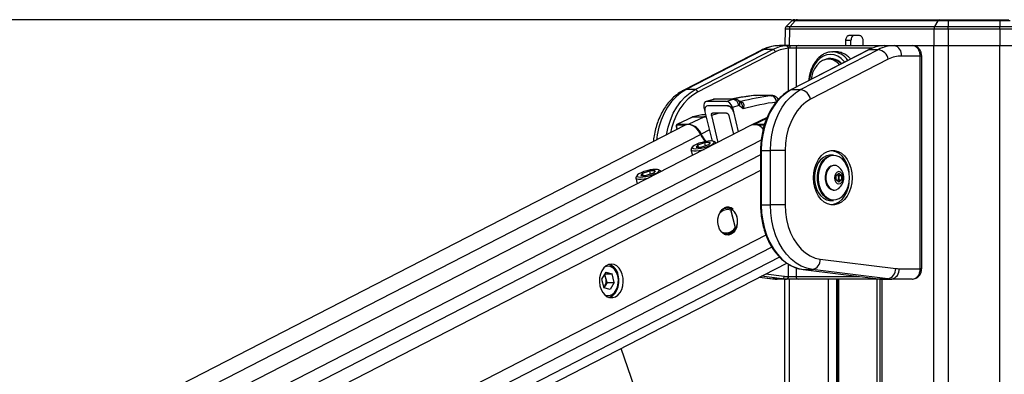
# Paper-space layout '2.5M DUO Surface Plate' of a CAD drawing. Header units: millimetres. Extents: x 20 to 18989, y 40 to 15016.
# Tile 29 of 109: x 6044 to 6803, y 7686 to 7959. Entities that reach past the tile are written whole.
import ezdxf

# ---------------------------------------------------------------- set-up
doc = ezdxf.new("R2010")
doc.units = ezdxf.units.MM
doc.layers.add('COMPONENT_GEOMETRY', color=7, linetype='Continuous')
doc.styles.add('SLDTEXTSTYLE1', font='TXT', dxfattribs={"width": 0.75})
doc.dimstyles.new('SLDDIMSTYLE0', dxfattribs={"dimtxt": 150, "dimasz": 6.604, "dimexe": 0, "dimexo": 0.0625, "dimgap": 37.5, "dimtad": 0, "dimtih": 1, "dimtoh": 1, "dimdec": 0, "dimlfac": 0.5, "dimrnd": 1e-09, "dimzin": 12, "dimdsep": 46, "dimtxsty": 'SLDTEXTSTYLE1', "dimsah": 1, "dimcen": 0.09, "dimadec": 0, "dimazin": 3, "dimtfac": 1, "dimtdec": 0, "dimtofl": 0, "dimtmove": 0, "dimatfit": 3, "dimfxl": 1, "dimfrac": 2, "dimtolj": 1, "dimtzin": 12, "dimarcsym": 0})

# ---------------------------------------------------------------- blocks, each defined once
blk = doc.blocks.new('_D_10')
at = {"layer": 'COMPONENT_GEOMETRY', "color": 7, "ltscale": 2}
for p, q in [((6638.52, 7959.49), (750.75, 7959.49)), ((757.1, 7959.49), (757.1, 5158.05)), ((757.1, 2118.49), (757.1, 4919.93)), ((6459.75, 2118.49), (750.75, 2118.49))]:
    blk.add_line(p, q, dxfattribs=at)
for points in [[(757.1, 7959.49), (756.08, 7952.89), (758.11, 7952.89)], [(757.1, 2118.49), (758.11, 2125.1), (756.08, 2125.1)]]:
    blk.add_solid(points, dxfattribs=at)
at = {"layer": 'COMPONENT_GEOMETRY', "color": 7, "ltscale": 2, "insert": (535.43, 5113.29), "char_height": 150, "attachment_point": 1, "style": 'SLDTEXTSTYLE1'}
blk.add_mtext('2921', dxfattribs=at)

psp = doc.layouts.new('2.5M DUO Surface Plate')

# ---------------------------------------------------------------- linework, layer by layer
at = {"color": 7, "linetype": 'Continuous', "lineweight": 25, "ltscale": 2}
for p, q in [((6638.98, 7958.65), (6634.53, 7954.36)), ((6641.39, 7958.65), (6637.69, 7954.36)), ((6641.39, 7958.65), (6638.98, 7958.65)), ((6641.06, 7959.49), (6643.13, 7959.49)), ((6751.33, 7958.65), (6641.39, 7958.65)), ((6643.13, 7959.49), (6752.48, 7959.49)), ((6751.33, 7958.65), (6748.87, 7954.36)), ((6759.31, 7958.65), (6751.33, 7958.65)), ((6752.48, 7959.49), (6759.31, 7959.49)), ((6759.31, 7959.49), (6799.26, 7959.49)), ((6799.26, 7958.65), (6759.31, 7958.65)), ((6759.31, 7958.65), (6759.31, 7954.36)), ((6799.26, 7959.49), (6806.09, 7959.49)), ((6799.26, 7958.65), (6799.26, 7954.36)), ((6807.25, 7958.65), (6799.26, 7958.65)), ((6633.62, 7952.25), (6633.39, 7939.49)), ((6636.93, 7952.25), (6633.62, 7952.25)), ((6634.53, 7954.36), (6637.69, 7954.36)), ((6636.93, 7952.25), (6636.74, 7939.49)), ((6748.36, 7952.25), (6636.93, 7952.25)), ((6637.69, 7954.36), (6748.87, 7954.36)), ((6748.36, 7952.25), (6748.24, 7939.49)), ((6759.31, 7952.25), (6748.36, 7952.25)), ((6748.87, 7954.36), (6759.31, 7954.36)), ((6759.31, 7954.36), (6799.26, 7954.36)), ((6759.31, 7952.25), (6759.31, 7939.49)), ((6799.26, 7952.25), (6759.31, 7952.25)), ((6799.26, 7954.36), (6809.71, 7954.36)), ((6799.26, 7952.25), (6799.26, 7939.49)), ((6810.22, 7952.25), (6799.26, 7952.25)), ((6680.41, 7939.49), (6680.51, 7943.56)), ((6684.47, 7943.56), (6680.51, 7943.56)), ((6683.34, 7947.49), (6690.79, 7947.49)), ((6684.37, 7939.49), (6684.47, 7943.56)), ((6693.62, 7943.56), (6693.63, 7939.49)), ((6615.52, 7936.07), (6555.54, 7905.2)), ((6617.24, 7936.48), (6557.27, 7905.61)), ((6564.34, 7905.61), (6624.31, 7936.48)), ((6626.21, 7934.6), (6566.24, 7903.73)), ((6624.31, 7936.48), (6617.24, 7936.48)), ((6636.72, 7939.49), (6629.34, 7939.49)), ((6634.75, 7939.44), (6636.72, 7939.49)), ((6637.5, 7937.49), (6636.23, 7937.44)), ((6636.72, 7939.49), (6643.74, 7939.49)), ((6642.18, 7937.49), (6637.5, 7937.49)), ((6698.13, 7936.37), (6638.15, 7905.5)), ((6698.56, 7936.48), (6638.59, 7905.61)), ((6643.74, 7939.49), (6708.56, 7939.49)), ((6645.66, 7905.61), (6705.63, 7936.48)), ((6669.58, 7934.68), (6670.11, 7934.69)), ((6672.94, 7934.69), (6670.11, 7934.69)), ((6698.56, 7936.48), (6705.63, 7936.48)), ((6710.34, 7939.49), (6708.99, 7939.44)), ((6710.34, 7939.49), (6717.72, 7939.49)), ((6717.72, 7939.49), (6731.74, 7939.49)), ((6732.06, 7939.49), (6748.24, 7939.49)), ((6732.21, 7939.49), (6748.24, 7939.49)), ((6748.24, 7939.49), (6759.31, 7939.49)), ((6759.31, 7939.49), (6799.26, 7939.49)), ((6799.26, 7939.49), (6810.34, 7939.49)), ((6713.22, 7928.96), (6653.25, 7898.09)), ((6669.19, 7928.99), (6667.14, 7928.99)), ((6737.84, 7931.49), (6723.38, 7931.49)), ((6737.84, 7767.49), (6737.84, 7931.49)), ((6739.01, 7767.49), (6739.01, 7931.49)), ((6564.34, 7905.61), (6557.27, 7905.61)), ((6638.59, 7905.61), (6645.66, 7905.61)), ((6578.24, 7898.02), (6572.74, 7896.41)), ((6578.91, 7898.12), (6573.42, 7896.51)), ((6588.29, 7896.51), (6573.42, 7896.51)), ((6593.59, 7898.12), (6578.91, 7898.12)), ((6594.46, 7898.25), (6579.79, 7898.25)), ((6588.29, 7896.51), (6593.59, 7898.12)), ((6598.93, 7896.19), (6598, 7896.96)), ((6598.95, 7896.23), (6598.87, 7896.24)), ((6599.59, 7896.31), (6599.62, 7896.31)), ((6609.56, 7900.94), (6609.28, 7900.93)), ((6623.28, 7900.95), (6623.56, 7900.96)), ((6571.11, 7891.77), (6571.8, 7889.11)), ((6571.9, 7888.44), (6577.38, 7865.91)), ((6597.91, 7893.25), (6593.03, 7891.77)), ((6593.03, 7891.77), (6593.89, 7888.42)), ((6593.83, 7888.4), (6597.58, 7873)), ((6601.31, 7890.73), (6598.4, 7893.14)), ((6561.9, 7884.36), (6550.42, 7878.78)), ((6562.31, 7884.45), (6550.83, 7878.87)), ((6570.99, 7884.45), (6559.51, 7878.87)), ((6562.18, 7884.47), (6561.9, 7884.36)), ((6570.99, 7884.45), (6562.31, 7884.45)), ((6562.5, 7884.53), (6571.18, 7884.53)), ((6572.46, 7886.14), (6571.92, 7886.14)), ((6576.84, 7885.57), (6581.86, 7864.92)), ((6590.28, 7885.55), (6593.8, 7871.06)), ((6619.78, 7884.05), (6608.05, 7878.37)), ((6556.73, 7878.12), (5404.92, 7286.19)), ((6607.54, 7878.12), (5429.33, 7272.63)), ((6549.74, 7876.84), (6550.26, 7874.79)), ((6550.83, 7878.87), (6559.51, 7878.87)), ((6580.01, 7864.82), (6578.61, 7865.59)), ((6561.09, 7859.34), (6562.25, 7854.84)), ((6562.1, 7861.35), (6561.25, 7860)), ((6566.34, 7862.96), (6565.03, 7861.22)), ((6565.03, 7861.22), (6569.19, 7861.22)), ((6566.34, 7862.96), (6571.79, 7864.69)), ((6566.78, 7861.22), (6566.34, 7862.96)), ((6574.64, 7862.96), (6569.19, 7861.22)), ((6575.94, 7864.69), (6571.79, 7864.69)), ((6572.42, 7862.25), (6571.79, 7864.69)), ((6575.94, 7864.69), (6574.64, 7862.96)), ((6580.49, 7864.22), (6580.46, 7864.32)), ((6614.74, 7858.62), (6614.74, 7816.68)), ((6615.32, 7858.62), (6615.32, 7816.68)), ((6615.32, 7858.62), (6622.39, 7858.62)), ((6622.39, 7816.68), (6622.39, 7858.62)), ((6633.71, 7858.62), (6622.39, 7858.62)), ((6633.71, 7858.62), (6633.71, 7816.68)), ((6670.9, 7855.15), (6668.64, 7855.15)), ((6523.8, 7841.1), (6529.26, 7842.83)), ((6533.41, 7842.83), (6529.26, 7842.83)), ((6529.89, 7840.39), (6529.26, 7842.83)), ((6533.41, 7842.83), (6532.11, 7841.1)), ((6537.48, 7842.96), (6536.08, 7843.73)), ((6537.96, 7842.36), (6537.93, 7842.46)), ((6671.72, 7847.15), (6671.18, 7847.15)), ((6518.56, 7837.48), (6519.71, 7832.98)), ((6519.57, 7839.49), (6518.71, 7838.14)), ((6523.8, 7841.1), (6522.5, 7839.36)), ((6522.5, 7839.36), (6526.65, 7839.36)), ((6524.25, 7839.36), (6523.8, 7841.1)), ((6532.11, 7841.1), (6526.65, 7839.36)), ((6672.95, 7839.38), (6675.07, 7841.11)), ((6672.95, 7835.92), (6672.95, 7839.38)), ((6675.07, 7834.19), (6672.95, 7835.92)), ((6673.97, 7840.21), (6674.99, 7839.38)), ((6674.99, 7835.92), (6673.97, 7835.09)), ((6674.99, 7839.38), (6677.2, 7839.38)), ((6674.99, 7839.38), (6674.99, 7837.65)), ((6674.99, 7837.65), (6674.99, 7835.92)), ((6674.99, 7835.92), (6677.2, 7835.92)), ((6675.07, 7841.11), (6677.2, 7839.38)), ((6677.2, 7835.92), (6675.07, 7834.19)), ((6677.2, 7839.38), (6677.2, 7835.92)), ((6671.18, 7828.15), (6671.72, 7828.15)), ((6668.64, 7820.15), (6670.9, 7820.15)), ((6589.25, 7814.16), (6586.62, 7814.22)), ((6588.96, 7814.16), (6587.74, 7814.71)), ((6591.7, 7812.72), (6595.24, 7798.95)), ((6595.51, 7798.98), (6591.93, 7812.91)), ((6593.35, 7812.92), (6593.21, 7813)), ((6615.32, 7816.68), (6622.39, 7816.68)), ((6633.71, 7816.68), (6622.39, 7816.68)), ((6596.07, 7799.22), (6596.15, 7799.37)), ((6596.6, 7800.46), (6596.61, 7800.47)), ((6586.62, 7794.14), (6587.82, 7794.17)), ((6660.82, 7774.84), (6718.93, 7767.65)), ((5589.9, 7234.65), (6635.01, 7771.74)), ((6647.47, 7766.88), (6705.59, 7759.69)), ((6647.6, 7766.87), (6647.47, 7766.88)), ((6647.6, 7766.87), (6654.67, 7766.87)), ((6647.6, 7766.87), (6705.71, 7759.68)), ((6712.78, 7759.68), (6654.67, 7766.87)), ((6721.52, 7767.49), (6737.84, 7767.49)), ((6495.4, 7764.69), (6492.2, 7759.3)), ((6492.2, 7759.3), (6493.9, 7752.68)), ((6495.5, 7760.15), (6494.66, 7763.43)), ((6494.68, 7763.46), (6500.3, 7763.46)), ((6495.4, 7764.69), (6500.3, 7763.46)), ((6496.35, 7756.85), (6495.5, 7760.15)), ((6502, 7756.85), (6500.3, 7763.46)), ((6613.99, 7760.94), (6623.9, 7759.71)), ((6631.46, 7759.68), (6624.39, 7759.68)), ((6634.54, 7759.49), (6627.47, 7759.49)), ((6633.39, 7303.68), (6633.39, 7759.49)), ((6634.81, 7759.49), (6634.54, 7759.49)), ((6643.74, 7759.49), (6634.81, 7759.49)), ((6635.96, 7761.49), (6636.23, 7761.49)), ((6636.23, 7761.49), (6642.18, 7761.49)), ((6708.56, 7759.49), (6643.74, 7759.49)), ((6674.33, 7759.49), (6674.33, 7216.94)), ((6705.71, 7759.68), (6705.59, 7759.69)), ((6705.71, 7759.68), (6712.78, 7759.68)), ((6706.75, 7759.49), (6706.75, 6588.56)), ((6708.79, 7759.49), (6708.56, 7759.49)), ((6708.79, 7759.49), (6715.86, 7759.49)), ((6731.74, 7759.49), (6715.86, 7759.49)), ((6494.75, 7754.15), (6493.89, 7752.72)), ((6498.8, 7751.46), (6493.9, 7752.68)), ((6496.35, 7756.85), (6494.75, 7754.15)), ((6496.35, 7756.85), (6502, 7756.85)), ((6502, 7756.85), (6498.8, 7751.46)), ((6581.48, 7491.16), (6507.2, 7706.06))]:
    psp.add_line(p, q, dxfattribs=at)
at = {"color": 8, "linetype": 'Continuous', "lineweight": 25, "ltscale": 2}
for p, q in [((6636.23, 7904.42), (6636.23, 7937.44)), ((6700.75, 7937.49), (6642.18, 7937.49)), ((6642.18, 7937.49), (6642.18, 7907.58)), ((6748.24, 2191.49), (6748.24, 7939.49)), ((6759.31, 7939.49), (6759.31, 2191.49)), ((6799.26, 2191.49), (6799.26, 7939.49)), ((6739.01, 7931.49), (6737.84, 7931.49)), ((6611, 7901.02), (6611.29, 7901.03)), ((6619.47, 7883.32), (6610.32, 7878.87)), ((6549.92, 7876.78), (6550.41, 7874.87)), ((6556.7, 7878.1), (6550.57, 7878.1)), ((6575.3, 7874.48), (6568.98, 7871.22)), ((6610.32, 7878.87), (6617.87, 7878.87)), ((6617.62, 7878.1), (6612.61, 7878.1)), ((6568.58, 7871.01), (5417.26, 7279.34)), ((6615.22, 7866.52), (5443.87, 7264.56)), ((6615.32, 7858.62), (6614.74, 7858.62)), ((6614.74, 7855.17), (5632.67, 7350.48)), ((6614.74, 7843.16), (5648.46, 7346.58)), ((6615.32, 7816.68), (6614.74, 7816.68)), ((6618.92, 7793.35), (5648.2, 7294.49)), ((6623.51, 7783.98), (5525.04, 7219.47)), ((6629.4, 7776.42), (5534.94, 7213.97)), ((6636.23, 7761.49), (6636.23, 7770.95)), ((6642.18, 7768.15), (6642.18, 7761.49)), ((6739.01, 7767.49), (6737.84, 7767.49)), ((6614.04, 7760.96), (6624.39, 7759.68)), ((6631.46, 7759.68), (6615.41, 7761.67)), ((6618.83, 7763.43), (6633, 7761.67)), ((6623.9, 7759.71), (6624.39, 7759.68)), ((6636.74, 7759.49), (6636.74, 7294)), ((6642.18, 7761.49), (6691.02, 7761.49)), ((6667.23, 7212.06), (6667.23, 7759.49)), ((6673.4, 7759.49), (6673.4, 7214.84)), ((6674.92, 7759.49), (6674.92, 7216.94)), ((6704.62, 7216.94), (6704.62, 7759.49)), ((6708.14, 7759.49), (6708.14, 6588.56)), ((6708.52, 7759.49), (6708.56, 7759.49))]:
    psp.add_line(p, q, dxfattribs=at)
at = {"color": 7, "linetype": 'Continuous', "lineweight": 25, "ltscale": 4}
psp.add_line((6589.16, 7893.15), (6589.16, 7893.15), dxfattribs=at)
at = {"color": 7, "linetype": 'Continuous', "lineweight": 25, "ltscale": 2, "flags": 128}
for points in [[(6759.31, 7959.49), (6759.31, 7959.48), (6759.31, 7959.44), (6759.31, 7959.37), (6759.31, 7959.27), (6759.31, 7959.15), (6759.31, 7959.01), (6759.31, 7958.84), (6759.31, 7958.65)], [(6799.26, 7959.49), (6799.26, 7959.48), (6799.26, 7959.44), (6799.26, 7959.37), (6799.26, 7959.27), (6799.26, 7959.15), (6799.26, 7959.01), (6799.26, 7958.84), (6799.26, 7958.65)], [(6759.31, 7952.25), (6759.31, 7952.54), (6759.31, 7952.83), (6759.31, 7953.12), (6759.31, 7953.39), (6759.31, 7953.66), (6759.31, 7953.91), (6759.31, 7954.14), (6759.31, 7954.36)], [(6799.26, 7952.25), (6799.26, 7952.54), (6799.26, 7952.83), (6799.26, 7953.12), (6799.26, 7953.39), (6799.26, 7953.66), (6799.26, 7953.91), (6799.26, 7954.14), (6799.26, 7954.36)], [(6636.72, 7939.49), (6636.87, 7939.45), (6637.02, 7939.34), (6637.15, 7939.15), (6637.27, 7938.91), (6637.37, 7938.6), (6637.44, 7938.26), (6637.48, 7937.88), (6637.5, 7937.49)], [(6698.56, 7936.48), (6698.29, 7936.44), (6698.13, 7936.37)], [(6675.67, 7924.81), (6675.13, 7925.39), (6672.85, 7927.24), (6670.38, 7928.45), (6667.78, 7928.97), (6665.16, 7928.79), (6662.62, 7927.91), (6660.23, 7926.37), (6658.1, 7924.21), (6656.29, 7921.53), (6654.88, 7918.41), (6653.91, 7914.96), (6653.64, 7913.48)], [(6638.59, 7905.61), (6634.63, 7903.17), (6630.91, 7900.07), (6627.48, 7896.36), (6624.4, 7892.08), (6621.72, 7887.3), (6619.46, 7882.09), (6617.67, 7876.54), (6616.37, 7870.72), (6615.59, 7864.71), (6615.32, 7858.62)], [(6622.39, 7858.62), (6622.66, 7864.71), (6623.44, 7870.72), (6624.74, 7876.54), (6626.53, 7882.09), (6628.79, 7887.3), (6631.48, 7892.08), (6634.55, 7896.36), (6637.98, 7900.07), (6641.7, 7903.17), (6645.66, 7905.61)], [(6623.56, 7900.96), (6620.5, 7900.98), (6611.29, 7901.03)], [(6653.25, 7898.09), (6649.57, 7895.78), (6646.14, 7892.79), (6643.03, 7889.17), (6640.29, 7884.99), (6637.98, 7880.32), (6636.14, 7875.26), (6634.8, 7869.88), (6633.98, 7864.3), (6633.71, 7858.62)], [(6562.5, 7884.53), (6562.23, 7884.49), (6562.18, 7884.47)], [(6568.58, 7871.01), (6567.21, 7873.45), (6565.47, 7875.55), (6563.5, 7877.19), (6561.41, 7878.25), (6559.35, 7878.67), (6557.44, 7878.41), (6556.73, 7878.12)], [(6576.34, 7865.96), (6574.35, 7865.84), (6572.04, 7865.48), (6569.62, 7864.92), (6567.26, 7864.2), (6565.16, 7863.38), (6563.5, 7862.53), (6562.4, 7861.71), (6561.96, 7860.99), (6562.2, 7860.43), (6563.12, 7860.07), (6564.64, 7859.95), (6566.63, 7860.07), (6568.93, 7860.43), (6571.36, 7860.99), (6573.72, 7861.71), (6575.82, 7862.53), (6577.48, 7863.38), (6578.58, 7864.2), (6579.02, 7864.92), (6578.77, 7865.48), (6577.85, 7865.84), (6576.34, 7865.96)], [(6561.25, 7860), (6561.17, 7859.86), (6561.16, 7859.18), (6561.87, 7858.69), (6563.23, 7858.44), (6565.16, 7858.44), (6567.5, 7858.69), (6570.09, 7859.18), (6571.2, 7859.44)], [(6580.48, 7864.21), (6580.13, 7864.75), (6580.01, 7864.82)], [(6685.33, 7837.65), (6685.07, 7833.79), (6684.32, 7830.06), (6683.1, 7826.6), (6681.45, 7823.5), (6679.43, 7820.89), (6677.1, 7818.85), (6674.54, 7817.45), (6671.85, 7816.74), (6669.11, 7816.74), (6666.41, 7817.45), (6663.86, 7818.85), (6661.53, 7820.89), (6659.5, 7823.5), (6657.85, 7826.6), (6656.63, 7830.06), (6655.88, 7833.79), (6655.63, 7837.65), (6655.88, 7841.51), (6656.63, 7845.24), (6657.85, 7848.71), (6659.5, 7851.8), (6661.53, 7854.41), (6663.86, 7856.45), (6666.41, 7857.85), (6669.11, 7858.56), (6671.85, 7858.56), (6674.54, 7857.85), (6677.1, 7856.45), (6679.43, 7854.41), (6681.45, 7851.8), (6683.1, 7848.71), (6684.32, 7845.24), (6685.07, 7841.51), (6685.33, 7837.65)], [(6669.42, 7858.6), (6669.73, 7858.56), (6672.42, 7857.85), (6674.98, 7856.45), (6677.31, 7854.41), (6679.33, 7851.8), (6680.98, 7848.71), (6682.2, 7845.24), (6682.9, 7841.86)], [(6668.64, 7855.15), (6668.01, 7855.13), (6665.54, 7854.59), (6663.19, 7853.36), (6661.06, 7851.49), (6659.25, 7849.05), (6657.82, 7846.14), (6656.83, 7842.89), (6656.33, 7839.42), (6656.33, 7835.88), (6656.83, 7832.41), (6657.82, 7829.16), (6659.25, 7826.25), (6661.06, 7823.81), (6663.19, 7821.94), (6665.54, 7820.71), (6668.01, 7820.17), (6668.64, 7820.15)], [(6670.9, 7820.15), (6670.28, 7820.17), (6667.8, 7820.71), (6665.45, 7821.94), (6663.33, 7823.81), (6661.51, 7826.25), (6660.08, 7829.16), (6659.1, 7832.41), (6658.59, 7835.88), (6658.59, 7839.42), (6659.1, 7842.89), (6660.08, 7846.14), (6661.51, 7849.05), (6663.33, 7851.49), (6665.45, 7853.36), (6667.8, 7854.59), (6670.28, 7855.13), (6670.9, 7855.15)], [(6683.28, 7837.65), (6683.03, 7841.09), (6682.3, 7844.39), (6681.11, 7847.42), (6679.52, 7850.04), (6677.58, 7852.16), (6675.38, 7853.69), (6673.02, 7854.55), (6670.57, 7854.73), (6668.15, 7854.21), (6665.86, 7853), (6663.78, 7851.17), (6662.01, 7848.79), (6660.61, 7845.95), (6659.65, 7842.77), (6659.16, 7839.38), (6659.16, 7835.92), (6659.65, 7832.53), (6660.61, 7829.35), (6662.01, 7826.51), (6663.78, 7824.13), (6665.86, 7822.3), (6668.15, 7821.1), (6670.57, 7820.57), (6673.02, 7820.75), (6675.38, 7821.62), (6677.58, 7823.14), (6679.52, 7825.26), (6681.11, 7827.88), (6682.3, 7830.91), (6683.03, 7834.21), (6683.28, 7837.65)], [(6533.8, 7844.1), (6531.81, 7843.98), (6529.51, 7843.63), (6527.08, 7843.07), (6524.72, 7842.35), (6522.63, 7841.52), (6520.96, 7840.67), (6519.87, 7839.85), (6519.42, 7839.13), (6519.67, 7838.57), (6520.59, 7838.21), (6522.11, 7838.09), (6524.1, 7838.21), (6526.4, 7838.57), (6528.83, 7839.13), (6531.19, 7839.85), (6533.28, 7840.67), (6534.95, 7841.52), (6536.04, 7842.35), (6536.49, 7843.07), (6536.24, 7843.63), (6535.32, 7843.98), (6533.8, 7844.1)], [(6537.95, 7842.35), (6537.6, 7842.89), (6537.48, 7842.96)], [(6671.18, 7847.15), (6670.73, 7847.13), (6668.94, 7846.6), (6667.31, 7845.41), (6665.97, 7843.65), (6665.02, 7841.44), (6664.53, 7838.94), (6664.53, 7836.36), (6665.02, 7833.87), (6665.97, 7831.66), (6667.31, 7829.89), (6668.94, 7828.7), (6670.73, 7828.17), (6671.18, 7828.15)], [(6675.1, 7845.87), (6674.81, 7846.09), (6673.09, 7846.95), (6671.26, 7847.13), (6669.47, 7846.6), (6667.85, 7845.41), (6666.51, 7843.65), (6665.56, 7841.44), (6665.07, 7838.94), (6665.07, 7836.36), (6665.56, 7833.87), (6666.51, 7831.66), (6667.85, 7829.89), (6669.47, 7828.7), (6671.26, 7828.17), (6673.09, 7828.35), (6674.81, 7829.22), (6675.1, 7829.44)], [(6678.43, 7837.65), (6678.18, 7839.47), (6677.45, 7841.01), (6676.36, 7842.04), (6675.07, 7842.4), (6673.79, 7842.04), (6672.7, 7841.01), (6671.97, 7839.47), (6671.72, 7837.65), (6671.97, 7835.83), (6672.7, 7834.29), (6673.79, 7833.26), (6675.07, 7832.9), (6676.36, 7833.26), (6677.45, 7834.29), (6678.18, 7835.83), (6678.43, 7837.65)], [(6518.71, 7838.14), (6518.64, 7838), (6518.63, 7837.32), (6519.33, 7836.84), (6520.7, 7836.59), (6522.62, 7836.59), (6524.97, 7836.84), (6527.55, 7837.32), (6528.67, 7837.59)], [(6682.9, 7833.44), (6682.2, 7830.06), (6680.98, 7826.6), (6679.33, 7823.5), (6677.31, 7820.89), (6674.98, 7818.85), (6672.42, 7817.45), (6669.73, 7816.74), (6669.42, 7816.7)], [(6596.37, 7799.65), (6596.36, 7799.61), (6595.29, 7797.23), (6593.82, 7795.33), (6592.05, 7794.03), (6590.1, 7793.42), (6588.11, 7793.55), (6586.21, 7794.39), (6584.53, 7795.91), (6583.18, 7797.99), (6582.26, 7800.49), (6581.83, 7803.24), (6581.92, 7806.06), (6582.52, 7808.75), (6583.59, 7811.13), (6585.06, 7813.03), (6586.83, 7814.33)], [(6593.23, 7812.98), (6593.29, 7812.97), (6593.35, 7812.95), (6593.4, 7812.9), (6593.43, 7812.85), (6593.45, 7812.78), (6593.45, 7812.71), (6593.44, 7812.63), (6593.41, 7812.54)], [(6615.32, 7816.68), (6615.59, 7810.52), (6616.4, 7804.44), (6617.73, 7798.56), (6619.56, 7792.95), (6621.87, 7787.71), (6624.61, 7782.9), (6627.76, 7778.61), (6631.25, 7774.91), (6635.04, 7771.84), (6639.07, 7769.45), (6643.28, 7767.79), (6647.6, 7766.87)], [(6654.67, 7766.87), (6650.35, 7767.79), (6646.14, 7769.45), (6642.11, 7771.84), (6638.32, 7774.91), (6634.83, 7778.61), (6631.68, 7782.9), (6628.94, 7787.71), (6626.63, 7792.95), (6624.8, 7798.56), (6623.47, 7804.44), (6622.66, 7810.52), (6622.39, 7816.68)], [(6633.71, 7816.68), (6633.98, 7811.03), (6634.78, 7805.49), (6636.11, 7800.15), (6637.93, 7795.11), (6640.21, 7790.46), (6642.91, 7786.28), (6645.99, 7782.66), (6649.38, 7779.66), (6653.03, 7777.33), (6656.86, 7775.71), (6660.82, 7774.84)], [(6587.74, 7793.65), (6588.65, 7794.03), (6589.39, 7794.47)], [(6502.86, 7745.85), (6504.77, 7747.21), (6506.4, 7749.15), (6507.68, 7751.57), (6508.52, 7754.34), (6508.9, 7757.31), (6508.77, 7760.32), (6508.16, 7763.22), (6507.1, 7765.83), (6505.63, 7768.03), (6503.85, 7769.69), (6501.84, 7770.72), (6499.72, 7771.07), (6497.6, 7770.72), (6495.6, 7769.69), (6493.81, 7768.04), (6492.35, 7765.84), (6491.28, 7763.23), (6490.67, 7760.34), (6490.54, 7757.32), (6490.91, 7754.35), (6491.76, 7751.58), (6493.03, 7749.16), (6494.66, 7747.22), (6496.57, 7745.86), (6498.65, 7745.16), (6500.78, 7745.16), (6502.86, 7745.85)], [(6504.68, 7761.97), (6503.76, 7764.51), (6502.42, 7766.65), (6500.74, 7768.25), (6498.84, 7769.21), (6496.83, 7769.47), (6494.83, 7769.01), (6494.68, 7768.95)], [(6494.68, 7747.2), (6496.37, 7746.72), (6498.39, 7746.82), (6500.33, 7747.62), (6502.06, 7749.09), (6503.49, 7751.11), (6504.51, 7753.58), (6505.07, 7756.32), (6505.13, 7759.18), (6504.68, 7761.97)], [(6497.85, 7745.35), (6498.6, 7745.62), (6500.56, 7746.81), (6502.28, 7748.61), (6503.65, 7750.92), (6504.61, 7753.62), (6505.1, 7756.56), (6505.1, 7759.58), (6504.61, 7762.51)], [(6498.02, 7745.3), (6498.96, 7745.62), (6500.92, 7746.81), (6502.63, 7748.61), (6504, 7750.92), (6504.96, 7753.62), (6505.45, 7756.56), (6505.46, 7759.58), (6504.96, 7762.51)]]:
    psp.add_lwpolyline(points, dxfattribs=at)
at = {"color": 8, "linetype": 'Continuous', "lineweight": 25, "ltscale": 2, "flags": 128}
for points in [[(6615.52, 7936.07), (6616.18, 7936.33), (6617.24, 7936.48)], [(6708.56, 7939.49), (6708.32, 7939.45), (6708.13, 7939.36)], [(6679.59, 7926.83), (6679.24, 7927.26), (6676.9, 7929.58), (6674.31, 7931.29), (6671.55, 7932.34), (6668.7, 7932.69), (6665.85, 7932.34), (6663.09, 7931.29), (6660.5, 7929.58), (6658.15, 7927.26), (6656.13, 7924.4), (6654.49, 7921.09), (6653.28, 7917.43), (6652.54, 7913.52), (6652.47, 7912.87)], [(6557.27, 7905.61), (6553.31, 7903.17), (6549.59, 7900.07), (6546.17, 7896.36), (6543.09, 7892.08), (6540.4, 7887.3), (6538.14, 7882.09), (6536.35, 7876.54), (6535.06, 7870.72), (6534.47, 7866.67)], [(6542.11, 7870.6), (6542.13, 7870.72), (6543.43, 7876.54), (6545.22, 7882.09), (6547.47, 7887.3), (6550.16, 7892.08), (6553.24, 7896.36), (6556.66, 7900.07), (6560.38, 7903.17), (6564.34, 7905.61)], [(6566.24, 7903.73), (6562.44, 7901.39), (6558.87, 7898.41), (6555.58, 7894.85), (6552.62, 7890.74), (6550.04, 7886.15), (6547.88, 7881.16), (6546.16, 7875.82), (6545.3, 7872.24)], [(6555.54, 7905.2), (6556.2, 7905.46), (6557.27, 7905.61)], [(6638.59, 7905.61), (6638.32, 7905.57), (6638.15, 7905.5)], [(6578.24, 7898.02), (6578.25, 7898.03), (6578.91, 7898.12)], [(6562.31, 7884.45), (6562.04, 7884.41), (6561.9, 7884.36)], [(6583.02, 7887.46), (6580.92, 7886.85), (6576.84, 7885.57)], [(6549.92, 7876.78), (6549.84, 7876.79), (6549.79, 7876.8), (6549.75, 7876.82), (6549.74, 7876.84)], [(6596.61, 7800.47), (6596.61, 7800.48), (6596.6, 7800.51), (6596.58, 7800.54), (6596.53, 7800.57), (6596.48, 7800.61)]]:
    psp.add_lwpolyline(points, dxfattribs=at)
at = {"color": 7, "linetype": 'Continuous', "lineweight": 25, "ltscale": 4}
for centre, radius, start, end in [((6641.06, 7956.49), 3, 90, 134), ((6643.17, 7957.19), 2.3, 91.10968, 140.6669), ((6752.64, 7958.07), 1.43, 96.11263, 156.11338), ((6636.62, 7952.2), 3, 134, 179), ((6640.23, 7952.24), 3.31, 140.30249, 179.89083), ((6752.77, 7952.3), 4.41, 152.24584, 180.67078), ((6629.48, 7913.16), 26.34, 90.31645, 117.68877), ((6636.64, 7912.89), 26.61, 94.08153, 117.5998), ((6623.92, 7934.18), 2.33, 10.32103, 80.2458), ((6638.05, 7911.95), 25.55, 94.08372, 117.5968), ((6634.38, 7937.62), 1.85, 354.41657, 78.6695), ((6643.99, 7937.69), 1.82, 97.87973, 186.14014), ((6710.89, 7912.89), 26.61, 94.08153, 117.5998), ((6717.87, 7913.16), 26.34, 90.31645, 117.68877), ((6704.05, 7927.29), 9.32, 10.32077, 80.24258), ((6716.31, 7932.49), 7.14, 351.94978, 78.57809), ((6668.74, 7918.44), 11.17, 40.13627, 118.24654), ((6668.97, 7917.88), 11.12, 43.44735, 88.86507), ((6723.5, 7909.37), 22.12, 90.31609, 117.6858), ((6563.95, 7903.31), 2.33, 10.31694, 80.24231), ((6644.08, 7896.42), 9.32, 10.31978, 80.24168), ((6592.69, 7892.97), 5.23, 3.1414, 80.13188), ((6622.36, 7896.18), 4.76, 356.67852, 79.19826), ((6563.06, 7882.91), 1.71, 109.17744, 115.8628), ((6571.96, 7857.55), 28.59, 90.06456, 109.32234), ((6571.74, 7882.91), 1.71, 109.17744, 115.8628), ((6551.22, 7878.31), 0.681, 124.54681, 198.12806), ((6557.86, 7867.13), 11.85, 20.17066, 81.96629), ((6610.13, 7870.48), 8.06, 33.9195, 108.73356), ((6610.25, 7873.8), 5.07, 89.29358, 118.35518), ((6589.91, 7880.75), 23.45, 204.53739, 220.58611), ((6590.3, 7880.95), 23.43, 204.53059, 220.95735), ((6668.35, 7837.65), 10.63, 0, 50.61067), ((6671.6, 7837.79), 3.39, 357.68577, 45.66996), ((6671.6, 7837.51), 3.39, 314.32065, 2.32362), ((6668.35, 7837.65), 10.63, 309.38933, 0), ((6589.45, 7809.11), 5.84, 45.96281, 116.68549), ((6591.3, 7812.44), 0.788, 37.05194, 46.83529), ((6585.06, 7804.19), 12, 341.70471, 47.11645), ((6585.66, 7804.19), 11.4, 341.70392, 47.11726), ((6594.8, 7799.03), 0.707, 343.4541, 355.36358), ((6653.18, 7774.38), 7.65, 281.21043, 3.47556), ((6494.08, 7760.82), 10.67, 9.1454, 69.31368), ((6494.49, 7760.85), 10.6, 9.02097, 70.55331), ((6711.29, 7767.19), 7.65, 281.21423, 3.47342), ((6714.45, 7766.49), 7.14, 281.42191, 8.05022), ((6721.52, 7788.5), 21.01, 262.93007, 270.00695), ((6489.13, 7758.61), 6.55, 13.59016, 38.7963), ((6487.66, 7758.09), 8.1, 330.9596, 14.78363), ((6627.48, 7784.6), 25.11, 262.94213, 269.99154), ((6631.09, 7761.56), 1.91, 281.21386, 3.47555), ((6634.55, 7784.6), 25.11, 262.94213, 269.99154), ((6635.96, 7785.56), 24.07, 262.93694, 269.99746), ((6634.19, 7761.24), 1.79, 281.42722, 8.04662), ((6634.46, 7761.24), 1.79, 281.42722, 8.04662), ((6643.99, 7761.3), 1.82, 173.85986, 262.12027), ((6708.79, 7784.6), 25.11, 262.94213, 269.99154), ((6715.87, 7784.6), 25.11, 262.94213, 269.99154), ((6490.26, 7756.76), 5.19, 313.36126, 329.81786)]:
    psp.add_arc(centre, radius, start, end, dxfattribs=at)
at = {"color": 8, "linetype": 'Continuous', "lineweight": 25, "ltscale": 4}
for centre, radius, start, end in [((6669.35, 7919.05), 15.66, 35.41908, 87.20217), ((6629.29, 7727.92), 174.14, 96.50451, 102.01451), ((6595.55, 7894.77), 3.29, 330.26928, 41.91199), ((6598.93, 7898.78), 2.55, 269.95652, 284.85315), ((6598.97, 7898.7), 2.47, 269.32787, 285.06812), ((6559.73, 7878.46), 0.466, 117.79064, 153.20949), ((6610.53, 7878.46), 0.466, 117.79064, 153.20949), ((6565.16, 7878.66), 8.37, 294.12601, 297.19759)]:
    psp.add_arc(centre, radius, start, end, dxfattribs=at)
at = {"color": 7, "linetype": 'Continuous', "lineweight": 25, "ltscale": 4}
for centre, major_axis, ratio, start_param, end_param in [((6574.65, 7891.76), (-2.29, 4.5), 0.658484, 5.96037, 7.529025), ((6579.79, 7892.25), (0.01, 6), 0.709052, 0.000954, 0.209054), ((6589.5, 7891.76), (-2.26, 4.5), 0.660421, 4.394242, 5.962897), ((6643.01, 7571.92), (-2.37, 330.01), 0.696015, 0.07577, 0.179849), ((6646.6, 7571.95), (-2.4, 325.01), 0.695666, 0.075621, 0.191007), ((3392.97, 7598.44), (13171.42, -0.17), 0.023694, 1.323018, 1.323979), ((5330.9, 7582.63), (13370.59, -1.77), 0.02334, 1.476554, 1.477671), ((5102.52, 7584.49), (13371.26, 3.57), 0.023198, 1.459379, 1.460498), ((6646.6, 7571.95), (-2.4, 325.01), 0.695666, 0.224629, 0.224902), ((6598.06, 7892.28), (-0.008, 1), 0.695413, 5.753669, 6.485882), ((5330.9, 7582.63), (13127.49, -1.74), 0.02334, 1.47486, 1.475672), ((6550.91, 7876.78), (-0.64, 1.25), 0.664507, 5.95419, 7.524986)]:
    psp.add_ellipse(centre, major_axis=major_axis, ratio=ratio, start_param=start_param, end_param=end_param, dxfattribs=at)
at = {"color": 8, "linetype": 'Continuous', "lineweight": 25, "ltscale": 4}
for centre, major_axis, ratio, start_param, end_param in [((6594.47, 7892.25), (-0.01, 6), 0.705161, 0.001221, 0.207162), ((-6782.92, 7681.47), (17804.24, 139.52), 0.009365, 0.720166, 0.720235), ((6551.31, 7876.99), (-0.9, 1.79), 0.665803, 5.958546, 6.312566), ((6588.78, 7804.05), (3.91, 8.29), 0.894207, 0.129888, 1.244206), ((6588.78, 7804.05), (3.91, 8.29), 0.894207, 3.088966, 4.508097)]:
    psp.add_ellipse(centre, major_axis=major_axis, ratio=ratio, start_param=start_param, end_param=end_param, dxfattribs=at)
at = {"color": 7, "linetype": 'Continuous', "lineweight": 25, "ltscale": 2}
for points, knots in [([(6680.51, 7943.56), (6680.55, 7944.01), (6680.63, 7944.91), (6681.14, 7946.09), (6681.87, 7946.98), (6682.64, 7947.43), (6683.15, 7947.47), (6683.34, 7947.49)], [0, 0, 0, 0, 0.217032, 0.434111, 0.65113, 0.868187, 1, 1, 1, 1]), ([(6687.3, 7947.49), (6686.98, 7947.45), (6686.35, 7947.36), (6685.51, 7946.67), (6684.88, 7945.65), (6684.54, 7944.55), (6684.49, 7943.83), (6684.47, 7943.56)], [0, 0, 0, 0, 0.217099, 0.43421, 0.651279, 0.868329, 1, 1, 1, 1]), ([(6690.79, 7947.49), (6691.12, 7947.45), (6691.76, 7947.36), (6692.61, 7946.67), (6693.25, 7945.65), (6693.58, 7944.55), (6693.61, 7943.83), (6693.62, 7943.56)], [0, 0, 0, 0, 0.217098, 0.434208, 0.651278, 0.868329, 1, 1, 1, 1]), ([(6629.34, 7939.49), (6628.46, 7939.47), (6626.15, 7939.41), (6622.45, 7938.76), (6618.71, 7937.6), (6616.46, 7936.52), (6615.52, 7936.07)], [0, 0, 0, 0, 0.185339, 0.485254, 0.785404, 1, 1, 1, 1]), ([(6669.54, 7934.63), (6668.73, 7934.58), (6666.95, 7934.45), (6664.28, 7933.5), (6661.59, 7931.98), (6659.12, 7929.87), (6656.92, 7927.26), (6655.05, 7924.19), (6653.54, 7920.75), (6652.49, 7917.02), (6651.94, 7914.25), (6651.87, 7912.74), (6651.87, 7912.56)], [0, 0, 0, 0, 0.089963, 0.199168, 0.308919, 0.419775, 0.531779, 0.644624, 0.757933, 0.871411, 0.984905, 1, 1, 1, 1]), ([(6684.17, 7929.19), (6683.64, 7929.76), (6682.3, 7931.22), (6679.83, 7932.89), (6676.91, 7934.16), (6674.57, 7934.72), (6673.26, 7934.63), (6672.95, 7934.61)], [0, 0, 0, 0, 0.163847, 0.416072, 0.668289, 0.920193, 1, 1, 1, 1]), ([(6737.84, 7931.49), (6737.77, 7932.38), (6737.64, 7934.16), (6736.61, 7936.54), (6735.09, 7938.35), (6733.36, 7939.34), (6732.21, 7939.45), (6731.74, 7939.49)], [0, 0, 0, 0, 0.212247, 0.424029, 0.636454, 0.850955, 1, 1, 1, 1]), ([(6739, 7931.49), (6739.01, 7931.52), (6739.07, 7932.3), (6738.76, 7933.88), (6737.88, 7936.01), (6736.46, 7937.74), (6734.71, 7938.88), (6733.1, 7939.47), (6732.09, 7939.42), (6731.74, 7939.41)], [0, 0, 0, 0, 0.0076161, 0.1935193, 0.3833411, 0.5751629, 0.7441589, 0.9103236, 1, 1, 1, 1]), ([(6555.54, 7905.2), (6554.76, 7904.77), (6552.66, 7903.63), (6549.43, 7901.29), (6545.95, 7898.09), (6542.77, 7894.37), (6539.92, 7890.19), (6537.44, 7885.59), (6535.37, 7880.65), (6533.75, 7875.42), (6532.6, 7870.33), (6532.22, 7866.95), (6532.04, 7865.43)], [0, 0, 0, 0, 0.0614122, 0.1648574, 0.2691838, 0.3747769, 0.481378, 0.5886723, 0.6963637, 0.8042276, 0.9121175, 1, 1, 1, 1]), ([(6638.15, 7905.5), (6637.47, 7905.13), (6635.53, 7904.08), (6632.48, 7901.89), (6629.1, 7898.78), (6626, 7895.16), (6623.21, 7891.08), (6620.76, 7886.58), (6618.7, 7881.72), (6617.04, 7876.58), (6615.81, 7871.2), (6615.02, 7865.67), (6614.76, 7861.45), (6614.74, 7859.1), (6614.74, 7858.62)], [0, 0, 0, 0, 0.0496555, 0.1415494, 0.2337091, 0.3261919, 0.4189011, 0.5117451, 0.6046625, 0.6975958, 0.7905221, 0.883443, 0.9763604, 1, 1, 1, 1]), ([(6579.78, 7898.18), (6579.45, 7898.19), (6578.92, 7898.21), (6578.42, 7898.07), (6578.24, 7898.02)], [0, 0, 0, 0, 0.641927, 1, 1, 1, 1]), ([(6609.27, 7900.93), (6607.42, 7900.69), (6602.09, 7900.02), (6596.61, 7899.15), (6593, 7898.29), (6592.83, 7898.25)], [0, 0, 0, 0, 0.337167, 0.968824, 1, 1, 1, 1]), ([(6598, 7896.96), (6597.67, 7897.2), (6596.85, 7897.78), (6595.6, 7898.25), (6594.73, 7898.18), (6594.44, 7898.16)], [0, 0, 0, 0, 0.322611, 0.779906, 1, 1, 1, 1]), ([(6599.62, 7896.31), (6599.98, 7896.25), (6600.73, 7896.12), (6601.45, 7895.21), (6601.81, 7893.89), (6601.75, 7892.35), (6601.48, 7891.25), (6601.32, 7890.75), (6601.31, 7890.73)], [0, 0, 0, 0, 0.184504, 0.375522, 0.581518, 0.809312, 0.99434, 1, 1, 1, 1]), ([(6611.29, 7901.03), (6611.27, 7901.03), (6611.03, 7901.04), (6610.57, 7901.02), (6609.87, 7900.99), (6609.48, 7900.95), (6609.28, 7900.93)], [0, 0, 0, 0, 0.028109, 0.381516, 0.687044, 1, 1, 1, 1]), ([(6611, 7901.02), (6610.95, 7901.02), (6610.83, 7901.02), (6610.55, 7901.01), (6610.2, 7900.99), (6609.84, 7900.97), (6609.66, 7900.95), (6609.56, 7900.94)], [0, 0, 0, 0, 0.108679, 0.323224, 0.545585, 0.772499, 1, 1, 1, 1]), ([(6623.26, 7900.86), (6623.31, 7900.87), (6623.44, 7900.88), (6623.55, 7900.91), (6623.57, 7900.93), (6623.49, 7900.94), (6623.34, 7900.94), (6623.28, 7900.95)], [0, 0, 0, 0, 0.155533, 0.374179, 0.585497, 0.793017, 1, 1, 1, 1]), ([(6628.4, 7897.82), (6628.26, 7898.15), (6627.96, 7898.87), (6627.15, 7899.72), (6626.25, 7900.35), (6625.39, 7900.71), (6624.64, 7900.89), (6624.03, 7900.95), (6623.63, 7900.96), (6623.39, 7900.96), (6623.32, 7900.96)], [0, 0, 0, 0, 0.1623781, 0.3580472, 0.5264388, 0.6690387, 0.7847539, 0.8785838, 0.9609996, 1, 1, 1, 1]), ([(6574.29, 7893.18), (6573.9, 7893.13), (6573.14, 7893.03), (6572.28, 7892.22), (6571.77, 7891.02), (6571.66, 7889.69), (6571.83, 7888.8), (6571.9, 7888.44)], [0, 0, 0, 0, 0.213271, 0.426541, 0.640057, 0.854442, 1, 1, 1, 1]), ([(6593.83, 7888.4), (6593.66, 7888.94), (6593.32, 7890.01), (6592.36, 7891.43), (6591.2, 7892.51), (6590.08, 7893.07), (6589.41, 7893.12), (6589.16, 7893.15)], [0, 0, 0, 0, 0.216365, 0.432742, 0.648401, 0.862965, 1, 1, 1, 1]), ([(6589.16, 7893.15), (6589.56, 7893.09), (6590.38, 7892.99), (6591.64, 7892.18), (6592.74, 7890.99), (6593.51, 7889.66), (6593.78, 7888.78), (6593.89, 7888.42)], [0, 0, 0, 0, 0.213182, 0.42636, 0.639916, 0.854774, 1, 1, 1, 1]), ([(6576.84, 7885.57), (6576.81, 7885.79), (6576.73, 7886.22), (6576.84, 7886.79), (6577.1, 7887.22), (6577.44, 7887.44), (6577.69, 7887.46), (6577.8, 7887.47)], [0, 0, 0, 0, 0.215883, 0.431804, 0.647011, 0.8611, 1, 1, 1, 1]), ([(6588.41, 7887.45), (6588.57, 7887.43), (6588.9, 7887.38), (6589.4, 7887.06), (6589.84, 7886.58), (6590.14, 7886.05), (6590.24, 7885.69), (6590.28, 7885.55)], [0, 0, 0, 0, 0.213688, 0.427368, 0.641276, 0.856185, 1, 1, 1, 1]), ([(6550.36, 7878.73), (6550.24, 7878.65), (6549.97, 7878.48), (6549.73, 7878.02), (6549.63, 7877.45), (6549.7, 7877.04), (6549.74, 7876.84)], [0, 0, 0, 0, 0.207337, 0.459605, 0.73251, 1, 1, 1, 1]), ([(6593.23, 7812.98), (6592.61, 7813.3), (6591.09, 7814.07), (6588.36, 7814.35), (6586.45, 7813.68), (6585.5, 7813.34)], [0, 0, 0, 0, 0.261749, 0.637348, 1, 1, 1, 1]), ([(6591.84, 7813.01), (6591.8, 7812.92), (6591.76, 7812.82), (6591.7, 7812.73), (6591.7, 7812.72)], [0, 0, 0, 0, 0.971498, 1, 1, 1, 1]), ([(6591.7, 7812.72), (6591.7, 7812.73), (6591.79, 7812.79), (6591.86, 7812.85), (6591.93, 7812.91)], [0, 0, 0, 0, 0.028602, 1, 1, 1, 1]), ([(6591.93, 7812.91), (6591.95, 7812.93), (6592, 7812.99), (6592.2, 7813.04), (6592.65, 7813), (6593.09, 7812.78), (6593.38, 7812.57), (6593.41, 7812.54)], [0, 0, 0, 0, 0.0453475, 0.1256376, 0.3756754, 0.9241038, 1, 1, 1, 1]), ([(6593.23, 7812.98), (6593.2, 7813.01), (6593.07, 7813.13), (6592.93, 7813.2), (6592.82, 7813.25)], [0, 0, 0, 0, 0.235488, 1, 1, 1, 1]), ([(6614.74, 7816.68), (6614.75, 7815.69), (6614.79, 7812.82), (6615.2, 7808.1), (6616.11, 7802.6), (6617.46, 7797.28), (6619.23, 7792.2), (6621.41, 7787.43), (6623.96, 7783.03), (6626.86, 7779.05), (6630.07, 7775.55), (6633.55, 7772.58), (6637.22, 7770.15), (6639.8, 7769.04), (6641.08, 7768.5)], [0, 0, 0, 0, 0.045987, 0.132862, 0.219792, 0.306751, 0.393752, 0.480796, 0.567876, 0.654957, 0.741984, 0.828883, 0.915545, 1, 1, 1, 1]), ([(6586.68, 7794.32), (6586.91, 7794.26), (6588.13, 7793.96), (6590.52, 7794.55), (6593.45, 7796.06), (6594.87, 7797.9), (6595.56, 7798.81)], [0, 0, 0, 0, 0.071726, 0.379796, 0.6966105, 1, 1, 1, 1]), ([(6595.51, 7798.98), (6595.43, 7798.97), (6595.34, 7798.96), (6595.24, 7798.95), (6595.24, 7798.95)], [0, 0, 0, 0, 0.971356, 1, 1, 1, 1]), ([(6595.24, 7798.95), (6595.24, 7798.95), (6595.33, 7798.9), (6595.41, 7798.87), (6595.48, 7798.83)], [0, 0, 0, 0, 0.028664, 1, 1, 1, 1]), ([(6595.48, 7798.83), (6595.51, 7798.82), (6595.62, 7798.78), (6595.77, 7798.84), (6595.99, 7799.05), (6596.16, 7799.27), (6596.21, 7799.49), (6596.22, 7799.5)], [0, 0, 0, 0, 0.1029284, 0.3129319, 0.4986562, 0.9743778, 1, 1, 1, 1]), ([(6596.48, 7800.61), (6596.38, 7800.31), (6596.21, 7799.81), (6595.93, 7799.32), (6595.73, 7799.09), (6595.61, 7798.98), (6595.53, 7798.98), (6595.51, 7798.98)], [0, 0, 0, 0, 0.455635, 0.745014, 0.850613, 0.957063, 1, 1, 1, 1]), ([(6596.22, 7799.5), (6596.28, 7799.62), (6596.44, 7799.92), (6596.54, 7800.26), (6596.6, 7800.48)], [0, 0, 0, 0, 0.390876, 1, 1, 1, 1]), ([(6641.08, 7768.5), (6641.1, 7768.48), (6642.41, 7767.87), (6644.57, 7767.34), (6646.7, 7767), (6647.47, 7766.88)], [0, 0, 0, 0, 0.013638, 0.640078, 1, 1, 1, 1]), ([(6731.74, 7759.49), (6732.43, 7759.58), (6733.81, 7759.76), (6735.66, 7761.17), (6737.04, 7763.23), (6737.74, 7765.48), (6737.81, 7766.93), (6737.84, 7767.49)], [0, 0, 0, 0, 0.217102, 0.434578, 0.651617, 0.866742, 1, 1, 1, 1]), ([(6731.75, 7759.51), (6731.79, 7759.5), (6732.5, 7759.42), (6733.9, 7759.78), (6735.72, 7760.67), (6737.23, 7762.09), (6738.33, 7763.9), (6738.95, 7765.76), (6738.95, 7766.99), (6738.95, 7767.49)], [0, 0, 0, 0, 0.010176, 0.183195, 0.354362, 0.525043, 0.699316, 0.878999, 1, 1, 1, 1]), ([(6623.9, 7759.71), (6624.78, 7759.62), (6625.97, 7759.5), (6627.16, 7759.49), (6627.47, 7759.49)], [0, 0, 0, 0, 0.738034, 1, 1, 1, 1]), ([(6591.82, 6611), (6385.15, 6723.82), (5990.82, 6939.09), (5458.29, 7230.1), (5063.49, 7446.27), (4787.35, 7597.94), (4635.48, 7681.74), (4552.76, 7727.68), (4538.7, 7735.48)], [0, 0, 0, 0, 0.3015454, 0.5753359, 0.7773277, 0.8783241, 0.9793204, 1, 1, 1, 1])]:
    psp.add_open_spline(points, degree=3, knots=knots, dxfattribs=at)
at = {"color": 8, "linetype": 'Continuous', "lineweight": 25, "ltscale": 2}
for points, knots in [([(6601.31, 7890.73), (6601.31, 7890.75), (6601.26, 7891.3), (6601.06, 7892.52), (6600.45, 7894.2), (6599.69, 7895.53), (6599.09, 7895.99), (6598.89, 7896.14)], [0, 0, 0, 0, 0.00777, 0.261983, 0.57533, 0.858825, 1, 1, 1, 1]), ([(6572.83, 7884.63), (6572.48, 7884.59), (6571.97, 7884.52), (6571.34, 7884.46), (6571.1, 7884.45), (6570.99, 7884.45)], [0, 0, 0, 0, 0.529268, 0.788751, 1, 1, 1, 1]), ([(6571.18, 7884.53), (6571.24, 7884.53), (6571.32, 7884.53), (6571.53, 7884.55), (6572.02, 7884.62), (6572.47, 7884.71), (6572.79, 7884.77)], [0, 0, 0, 0, 0.143239, 0.17802, 0.413798, 1, 1, 1, 1]), ([(6592.82, 7813.25), (6592.78, 7813.28), (6592.64, 7813.37), (6592.42, 7813.4), (6592.2, 7813.37), (6592.03, 7813.29), (6591.91, 7813.17), (6591.86, 7813.06), (6591.84, 7813.01)], [0, 0, 0, 0, 0.1387526, 0.4121278, 0.6170497, 0.7745478, 0.9093657, 1, 1, 1, 1])]:
    psp.add_open_spline(points, degree=3, knots=knots, dxfattribs=at)

# ---------------------------------------------------------------- dimensions: what is measured, and where the dimension line sits
at = {"layer": 'COMPONENT_GEOMETRY', "color": 7, "ltscale": 2}
dim = psp.add_linear_dim(base=(757.09728543, 7959.49114567), p1=(6462.28916435, 2118.49114567), p2=(6641.06280495, 7959.49114567), angle=90, dimstyle='SLDDIMSTYLE0', dxfattribs=at)
dim.commit()
dim.dimension.update_dxf_attribs({"geometry": '_D_10', "text_midpoint": (757.09728543, 5038.99114567), "dimtype": 160})

doc.saveas('drawing.dxf')
